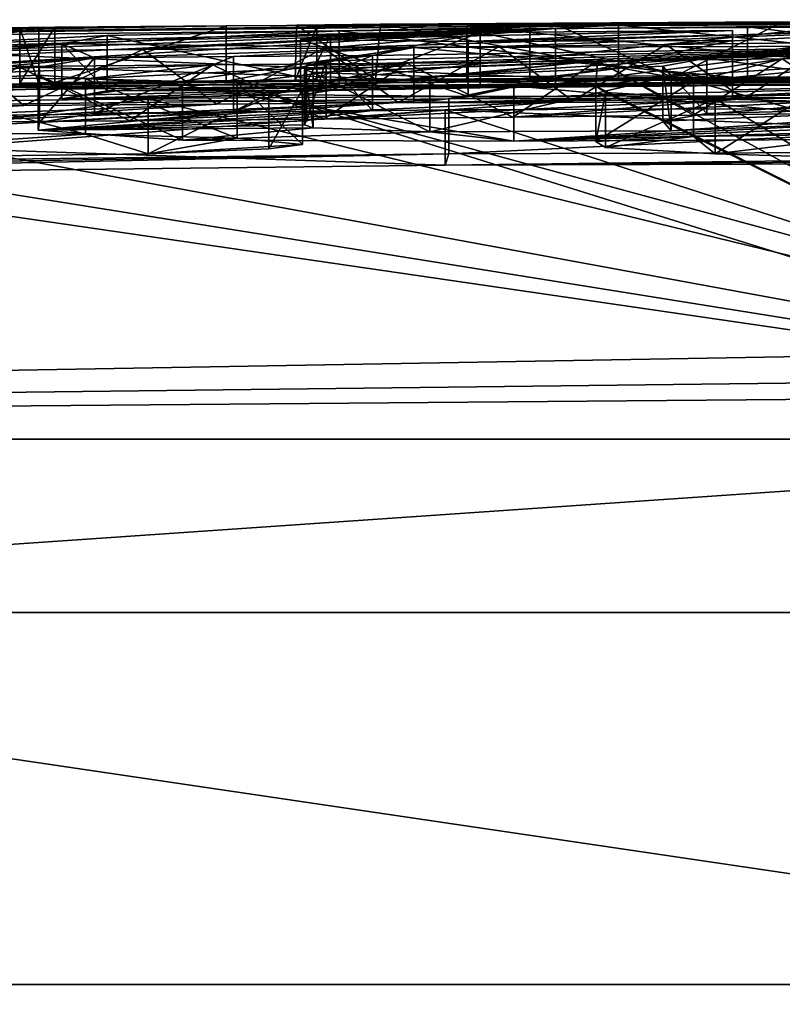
# Model space of a CAD drawing. Header units: millimetres. Extents: x -25 to 160, y -178 to 142.
# Tile 11 of 221: x -2.81 to -1.42, y 140.22 to 142. Entities that reach past the tile are written whole.
import ezdxf

# ---------------------------------------------------------------- set-up
doc = ezdxf.new("R2010")
doc.units = ezdxf.units.MM
doc.header["$LTSCALE"] = 65.185185
for name, color, linetype in [('1048', 7, 'CONTINUOUS'), ('1049', 7, 'CONTINUOUS'), ('1051', 7, 'CONTINUOUS'), ('1052', 7, 'CONTINUOUS'), ('916', 7, 'CONTINUOUS'), ('917', 7, 'CONTINUOUS'), ('918', 7, 'CONTINUOUS'), ('919', 7, 'CONTINUOUS'), ('920', 7, 'CONTINUOUS'), ('921', 7, 'CONTINUOUS'), ('941', 7, 'CONTINUOUS'), ('942', 7, 'CONTINUOUS'), ('944', 7, 'CONTINUOUS'), ('946', 7, 'CONTINUOUS'), ('947', 7, 'CONTINUOUS'), ('949', 7, 'CONTINUOUS'), ('952', 7, 'CONTINUOUS'), ('954', 7, 'CONTINUOUS'), ('955', 7, 'CONTINUOUS'), ('956', 7, 'CONTINUOUS'), ('957', 7, 'CONTINUOUS'), ('959', 7, 'CONTINUOUS'), ('960', 7, 'CONTINUOUS'), ('963', 7, 'CONTINUOUS'), ('965', 7, 'CONTINUOUS'), ('966', 7, 'CONTINUOUS'), ('967', 7, 'CONTINUOUS'), ('968', 7, 'CONTINUOUS'), ('969', 7, 'CONTINUOUS'), ('970', 7, 'CONTINUOUS'), ('971', 7, 'CONTINUOUS')]:
    doc.layers.add(name, color=color, linetype=linetype)

msp = doc.modelspace()

# ---------------------------------------------------------------- linework, layer by layer
at = {"layer": '1048', "color": 7, "linetype": 'Continuous'}
for points in [[(-2.6864, 141.8925, 6.9937), (-3.0857, 141.8958, 6.7053), (-2.6864, 141.7925, 6.9937), (-2.6864, 141.8925, 6.9937)], [(-2.6864, 141.7925, 6.9937), (-3.0857, 141.8958, 6.7053), (-3.0857, 141.7958, 6.7053), (-2.6864, 141.7925, 6.9937)]]:
    msp.add_3dface(points, dxfattribs=at)
at = {"layer": '1049', "color": 7, "linetype": 'Continuous'}
for points in [[(-2.4116, 141.8854, 7.3495), (-2.6864, 141.8925, 6.9937), (-2.4116, 141.7853, 7.3495), (-2.4116, 141.8854, 7.3495)], [(-2.6864, 141.8925, 6.9937), (-2.6864, 141.7925, 6.9937), (-2.4116, 141.7853, 7.3495), (-2.6864, 141.8925, 6.9937)], [(-2.2929, 141.8737, 7.7858), (-2.4116, 141.8854, 7.3495), (-2.2929, 141.7737, 7.7857), (-2.2929, 141.8737, 7.7858)], [(-2.2929, 141.7737, 7.7857), (-2.4116, 141.8854, 7.3495), (-2.4116, 141.7853, 7.3495), (-2.2929, 141.7737, 7.7857)], [(-2.5724, 141.8567, 8.2547), (-2.3538, 141.8656, 8.035), (-2.5724, 141.7566, 8.2547), (-2.5724, 141.8567, 8.2547)], [(-2.5724, 141.7566, 8.2547), (-2.3538, 141.8656, 8.035), (-2.3538, 141.7656, 8.035), (-2.5724, 141.7566, 8.2547)], [(-2.3538, 141.8656, 8.035), (-2.2929, 141.8737, 7.7858), (-2.3538, 141.7656, 8.035), (-2.3538, 141.8656, 8.035)], [(-2.3538, 141.7656, 8.035), (-2.2929, 141.8737, 7.7858), (-2.2929, 141.7737, 7.7857), (-2.3538, 141.7656, 8.035)], [(-3.3497, 141.8465, 8.3008), (-2.5724, 141.8567, 8.2547), (-3.3497, 141.7465, 8.3008), (-3.3497, 141.8465, 8.3008)], [(-3.3497, 141.7465, 8.3008), (-2.5724, 141.8567, 8.2547), (-2.5724, 141.7566, 8.2547), (-3.3497, 141.7465, 8.3008)]]:
    msp.add_3dface(points, dxfattribs=at)
at = {"layer": '1051', "color": 253, "linetype": 'Continuous', "true_color": 0xa3a3a3}
for points in [[(-2.7419, 141.8861, 0.0003), (-2.431, 141.8885, 0.5588), (-1.6217, 141.895, 0.3209), (-2.7419, 141.8861, 0.0003)], [(-2.7419, 141.8861, 0.0003), (-1.6217, 141.895, 0.3209), (-2.4513, 141.8889, 0.0001), (-2.7419, 141.8861, 0.0003)], [(-1.6217, 141.895, 0.3209), (-2.1607, 141.8914), (-2.4513, 141.8889, 0.0001), (-1.6217, 141.895, 0.3209)], [(-2.431, 141.8885, 0.5588), (-1.8808, 141.892, 0.894), (-0.9573, 141.8982, 0.3256), (-2.431, 141.8885, 0.5588)], [(-2.431, 141.8885, 0.5588), (-0.9573, 141.8982, 0.3256), (-1.6217, 141.895, 0.3209), (-2.431, 141.8885, 0.5588)], [(-1.8808, 141.892, 0.894), (-1.0204, 141.8963, 0.9841), (-0.05, 141.9), (-1.8808, 141.892, 0.894)], [(-0.9573, 141.8982, 0.3256), (-1.8808, 141.892, 0.894), (-0.05, 141.9), (-0.9573, 141.8982, 0.3256)], [(-1.1811, 141.8605, 4.3884), (-1.4932, 141.8564, 4.5364), (-1.9118, 141.8232, 6.0354), (-1.1811, 141.8605, 4.3884)], [(-1.1811, 141.8605, 4.3884), (-1.9118, 141.8232, 6.0354), (-1.5845, 141.827, 5.9665), (-1.1811, 141.8605, 4.3884)], [(-1.1811, 141.8605, 4.3884), (-1.5845, 141.827, 5.9665), (-1.2761, 141.831, 5.8629), (-1.1811, 141.8605, 4.3884)], [(-2.7977, 141.8444, 4.6203), (-3.1574, 141.8422, 4.5123), (-3.6507, 141.8106, 5.7891), (-2.7977, 141.8444, 4.6203)], [(-2.7977, 141.8444, 4.6203), (-3.6507, 141.8106, 5.7891), (-3.3084, 141.8121, 5.9198), (-2.7977, 141.8444, 4.6203)], [(-2.4488, 141.8469, 4.6739), (-2.7977, 141.8444, 4.6203), (-3.3084, 141.8121, 5.9198), (-2.4488, 141.8469, 4.6739)], [(-2.4488, 141.8469, 4.6739), (-3.3084, 141.8121, 5.9198), (-2.9585, 141.8142, 6.0103), (-2.4488, 141.8469, 4.6739)], [(-2.1197, 141.8497, 4.6765), (-2.4488, 141.8469, 4.6739), (-2.9585, 141.8142, 6.0103), (-2.1197, 141.8497, 4.6765)], [(-2.1197, 141.8497, 4.6765), (-2.9585, 141.8142, 6.0103), (-2.606, 141.8168, 6.0596), (-2.1197, 141.8497, 4.6765)], [(-1.8029, 141.8528, 4.6308), (-2.1197, 141.8497, 4.6765), (-2.606, 141.8168, 6.0596), (-1.8029, 141.8528, 4.6308)], [(-1.8029, 141.8528, 4.6308), (-2.606, 141.8168, 6.0596), (-2.2542, 141.8198, 6.0673), (-1.8029, 141.8528, 4.6308)], [(-1.4932, 141.8564, 4.5364), (-1.8029, 141.8528, 4.6308), (-2.2542, 141.8198, 6.0673), (-1.4932, 141.8564, 4.5364)], [(-1.4932, 141.8564, 4.5364), (-2.2542, 141.8198, 6.0673), (-1.9118, 141.8232, 6.0354), (-1.4932, 141.8564, 4.5364)]]:
    msp.add_3dface(points, dxfattribs=at)
at = {"layer": '1052', "color": 253, "linetype": 'Continuous', "true_color": 0xa3a3a3}
for points in [[(-1.7206, 141.8898, -1.586), (-3.6706, 141.8699, -1.586), (-1.2542, 141.8953, -0.988), (-1.7206, 141.8898, -1.586)], [(-3.6706, 141.8699, -1.586), (-2.267, 141.8887, -0.988), (-1.2542, 141.8953, -0.988), (-3.6706, 141.8699, -1.586)], [(-1.0133, 141.8932, 1.614), (-1.9954, 141.8877, 1.614), (-1.8348, 141.8836, 2.316), (-1.0133, 141.8932, 1.614)], [(-0.2121, 141.8896, 2.316), (-1.0133, 141.8932, 1.614), (-1.8348, 141.8836, 2.316), (-0.2121, 141.8896, 2.316)], [(-0.7871, 141.8941, -1.586), (-1.7206, 141.8898, -1.586), (-0.7596, 141.8972, -0.988), (-0.7871, 141.8941, -1.586)], [(-1.7206, 141.8898, -1.586), (-1.2542, 141.8953, -0.988), (-0.7596, 141.8972, -0.988), (-1.7206, 141.8898, -1.586)], [(-1.9954, 141.8877, 1.614), (-4.232, 141.8613, 1.614), (-3.8121, 141.8624, 2.316), (-1.9954, 141.8877, 1.614)], [(-3.4752, 141.8756, -0.988), (-2.7706, 141.8839, -0.988), (-4.1442, 141.8649, -1.2159), (-3.4752, 141.8756, -0.988)], [(-2.7706, 141.8839, -0.988), (-4.0371, 141.8656, -1.4049), (-4.1442, 141.8649, -1.2159), (-2.7706, 141.8839, -0.988)], [(-2.7706, 141.8839, -0.988), (-3.6706, 141.8699, -1.586), (-4.0371, 141.8656, -1.4049), (-2.7706, 141.8839, -0.988)], [(-1.9954, 141.8877, 1.614), (-3.8121, 141.8624, 2.316), (-1.8348, 141.8836, 2.316), (-1.9954, 141.8877, 1.614)], [(-3.6706, 141.8699, -1.586), (-2.7706, 141.8839, -0.988), (-2.267, 141.8887, -0.988), (-3.6706, 141.8699, -1.586)], [(-2.8054, 141.885, -0.4627), (-2.1607, 141.8914), (-2.306, 141.8897, -0.4936), (-2.8054, 141.885, -0.4627)], [(-2.1607, 141.8914), (-2.8054, 141.885, -0.4627), (-2.4513, 141.8889, 0.0001), (-2.1607, 141.8914)], [(-2.7706, 141.8839, -0.988), (-2.8054, 141.885, -0.4627), (-2.306, 141.8897, -0.4936), (-2.7706, 141.8839, -0.988)], [(-2.7419, 141.8861, 0.0003), (-2.4513, 141.8889, 0.0001), (-2.8054, 141.885, -0.4627), (-2.7419, 141.8861, 0.0003)], [(-2.7706, 141.8839, -0.988), (-2.306, 141.8897, -0.4936), (-2.267, 141.8887, -0.988), (-2.7706, 141.8839, -0.988)], [(-2.6469, 141.8712, -2.8724), (-2.2265, 141.8798, -2.4044), (-1.4868, 141.8869, -2.1805), (-2.6469, 141.8712, -2.8724)], [(-2.6469, 141.8712, -2.8724), (-1.4868, 141.8869, -2.1805), (-2.2422, 141.8713, -3.1793), (-2.6469, 141.8712, -2.8724)], [(-1.4868, 141.8869, -2.1805), (-1.9711, 141.8764, -2.9291), (-2.2422, 141.8713, -3.1793), (-1.4868, 141.8869, -2.1805)], [(-1.4868, 141.8869, -2.1805), (-0.6986, 141.8893, -2.2648), (-1.9711, 141.8764, -2.9291), (-1.4868, 141.8869, -2.1805)], [(-0.6986, 141.8893, -2.2648), (-1.514, 141.8805, -2.831), (-1.9711, 141.8764, -2.9291), (-0.6986, 141.8893, -2.2648)], [(-0.6986, 141.8893, -2.2648), (-1.05, 141.8827, -2.831), (-1.514, 141.8805, -2.831), (-0.6986, 141.8893, -2.2648)], [(-1.05, 141.8827, -2.831), (-1.05, 141.8704, -3.7911), (-1.514, 141.862, -4.199), (-1.05, 141.8827, -2.831)], [(-1.05, 141.8827, -2.831), (-1.514, 141.862, -4.199), (-1.514, 141.8725, -3.4853), (-1.05, 141.8827, -2.831)], [(-1.05, 141.8827, -2.831), (-1.514, 141.8725, -3.4853), (-1.514, 141.8805, -2.831), (-1.05, 141.8827, -2.831)], [(-2.7288, 141.8563, -3.9399), (-2.6469, 141.8712, -2.8724), (-2.2422, 141.8713, -3.1793), (-2.7288, 141.8563, -3.9399)], [(-2.7288, 141.8563, -3.9399), (-2.2422, 141.8713, -3.1793), (-2.2968, 141.8638, -3.7127), (-2.7288, 141.8563, -3.9399)], [(-2.7288, 141.8563, -3.9399), (-2.2968, 141.8638, -3.7127), (-1.9927, 141.8605, -4.0947), (-2.7288, 141.8563, -3.9399)], [(-2.0911, 141.8494, -4.7043), (-2.7288, 141.8563, -3.9399), (-1.9927, 141.8605, -4.0947), (-2.0911, 141.8494, -4.7043)], [(-1.05, 141.8525, -4.866), (-2.0911, 141.8494, -4.7043), (-1.05, 141.8704, -3.7911), (-1.05, 141.8525, -4.866)], [(-1.05, 141.8704, -3.7911), (-2.0911, 141.8494, -4.7043), (-1.514, 141.862, -4.199), (-1.05, 141.8704, -3.7911)], [(-1.514, 141.862, -4.199), (-2.0911, 141.8494, -4.7043), (-1.9927, 141.8605, -4.0947), (-1.514, 141.862, -4.199)], [(-1.625, 141.7984, -7.095), (-1.6398, 141.8158, -6.4209), (-0.9444, 141.8456, -5.2413), (-1.625, 141.7984, -7.095)], [(-1.6398, 141.8158, -6.4209), (-1.5605, 141.8299, -5.8437), (-0.9444, 141.8456, -5.2413), (-1.6398, 141.8158, -6.4209)], [(-1.625, 141.7984, -7.095), (-0.9444, 141.8456, -5.2413), (-1.16, 141.8177, -6.4454), (-1.625, 141.7984, -7.095)], [(-2.166, 141.8352, -5.405), (-2.2503, 141.8253, -5.8311), (-2.7721, 141.7995, -6.6944), (-2.166, 141.8352, -5.405)], [(-2.4177, 141.833, -5.405), (-2.166, 141.8352, -5.405), (-2.7721, 141.7995, -6.6944), (-2.4177, 141.833, -5.405)], [(-2.4177, 141.833, -5.405), (-2.7721, 141.7995, -6.6944), (-2.7692, 141.8136, -6.1231), (-2.4177, 141.833, -5.405)], [(-2.2503, 141.8253, -5.8311), (-2.2858, 141.8167, -6.1878), (-2.7721, 141.7995, -6.6944), (-2.2503, 141.8253, -5.8311)], [(-2.67, 141.8306, -5.405), (-2.4177, 141.833, -5.405), (-2.7692, 141.8136, -6.1231), (-2.67, 141.8306, -5.405)], [(-2.2858, 141.8167, -6.1878), (-2.2892, 141.8096, -6.4768), (-2.7721, 141.7995, -6.6944), (-2.2858, 141.8167, -6.1878)], [(-2.2892, 141.8096, -6.4768), (-2.2735, 141.8039, -6.7098), (-2.7721, 141.7995, -6.6944), (-2.2892, 141.8096, -6.4768)], [(-2.2735, 141.8039, -6.7098), (-2.5104, 141.7815, -7.4519), (-2.7721, 141.7995, -6.6944), (-2.2735, 141.8039, -6.7098)], [(-2.2735, 141.8039, -6.7098), (-2.0623, 141.7966, -7.0476), (-2.5104, 141.7815, -7.4519), (-2.2735, 141.8039, -6.7098)], [(-1.91, 141.7797, -7.685), (-1.625, 141.7984, -7.095), (-1.16, 141.8177, -6.4454), (-1.91, 141.7797, -7.685)], [(-1.91, 141.7797, -7.685), (-1.16, 141.8177, -6.4454), (-1.16, 141.8099, -6.751), (-1.91, 141.7797, -7.685)], [(-1.91, 141.7797, -7.685), (-1.16, 141.8099, -6.751), (-1.147, 141.8008, -7.095), (-1.91, 141.7797, -7.685)], [(-2.6864, 141.7925, 6.9937), (-3.0857, 141.7958, 6.7053), (-3.3497, 141.7465, 8.3008), (-2.6864, 141.7925, 6.9937)], [(-2.6864, 141.7925, 6.9937), (-3.3497, 141.7465, 8.3008), (-2.5724, 141.7566, 8.2547), (-2.6864, 141.7925, 6.9937)], [(-2.6864, 141.7925, 6.9937), (-2.5724, 141.7566, 8.2547), (-2.4116, 141.7853, 7.3495), (-2.6864, 141.7925, 6.9937)], [(-2.0623, 141.7966, -7.0476), (-1.91, 141.7797, -7.685), (-2.5104, 141.7815, -7.4519), (-2.0623, 141.7966, -7.0476)], [(-2.0623, 141.7966, -7.0476), (-1.625, 141.7984, -7.095), (-1.91, 141.7797, -7.685), (-2.0623, 141.7966, -7.0476)], [(-0.8689, 141.7851, -7.685), (-1.91, 141.7797, -7.685), (-1.147, 141.8008, -7.095), (-0.8689, 141.7851, -7.685)], [(-1.5843, 141.7882, 7.4656), (-1.7613, 141.7792, 7.7376), (-1.7438, 141.7681, 8.103), (-1.5843, 141.7882, 7.4656)], [(-1.5452, 141.7566, 8.501), (-1.5843, 141.7882, 7.4656), (-1.7438, 141.7681, 8.103), (-1.5452, 141.7566, 8.501)], [(-1.5452, 141.7566, 8.501), (-1.2441, 141.7933, 7.349), (-1.5843, 141.7882, 7.4656), (-1.5452, 141.7566, 8.501)], [(-1.2441, 141.7933, 7.349), (-1.5452, 141.7566, 8.501), (-1.4063, 141.7525, 8.6504), (-1.2441, 141.7933, 7.349)], [(-2.5724, 141.7566, 8.2547), (-2.2929, 141.7737, 7.7857), (-2.4116, 141.7853, 7.3495), (-2.5724, 141.7566, 8.2547)], [(-2.5724, 141.7566, 8.2547), (-2.3538, 141.7656, 8.035), (-2.2929, 141.7737, 7.7857), (-2.5724, 141.7566, 8.2547)], [(-4.239, 141.7101, -9.006), (-4.239, 141.7205, -8.7005), (-2.0276, 141.7567, -8.401), (-4.239, 141.7101, -9.006)], [(-2.0347, 141.7363, -9.006), (-4.239, 141.7101, -9.006), (-2.0276, 141.7567, -8.401), (-2.0347, 141.7363, -9.006)], [(-4.239, 141.7205, -8.7005), (-4.239, 141.7304, -8.401), (-2.0276, 141.7567, -8.401), (-4.239, 141.7205, -8.7005)], [(-2.0347, 141.7363, -9.006), (0.189, 141.7641, -8.401), (0.189, 141.7541, -8.7029), (-2.0347, 141.7363, -9.006)], [(0.189, 141.7641, -8.401), (-2.0347, 141.7363, -9.006), (-2.0276, 141.7567, -8.401), (0.189, 141.7641, -8.401)], [(0.189, 141.7438, -9.006), (-2.0347, 141.7363, -9.006), (0.189, 141.7541, -8.7029), (0.189, 141.7438, -9.006)]]:
    msp.add_3dface(points, dxfattribs=at)
at = {"layer": '916', "color": 7, "linetype": 'Continuous'}
for points in [[(-10.4442, 140.2517, 18.0032), (-6.6777, 118.4123, 19.9045), (-0.05, 140.2517, 20.7884), (-10.4442, 140.2517, 18.0032)], [(-0.05, 140.2517, 20.7884), (-6.6777, 118.4123, 19.9045), (0.2406, 116.5758, 20.9932), (-0.05, 140.2517, 20.7884)]]:
    msp.add_3dface(points, dxfattribs=at)
at = {"layer": '917', "color": 7, "linetype": 'Continuous'}
for points in [[(-5.1584, 141.9442, 1.7071), (-2.4312, 141.9885, 0.5586), (-5.1662, 141.946, 1.3775), (-5.1584, 141.9442, 1.7071)], [(-5.1662, 141.946, 1.3775), (-2.4312, 141.9885, 0.5586), (-5.1401, 141.9481, 1.0388), (-5.1662, 141.946, 1.3775)], [(-2.4312, 141.9885, 0.5586), (-5.1584, 141.9442, 1.7071), (-4.232, 141.9614, 1.614), (-2.4312, 141.9885, 0.5586)], [(-2.4312, 141.9885, 0.5586), (-2.742, 141.9861), (-5.1401, 141.9481, 1.0388), (-2.4312, 141.9885, 0.5586)], [(-5.1401, 141.9481, 1.0388), (-2.742, 141.9861), (-5.0763, 141.9505, 0.6917), (-5.1401, 141.9481, 1.0388)], [(-5.0763, 141.9505, 0.6917), (-2.742, 141.9861), (-4.9733, 141.9532, 0.3435), (-5.0763, 141.9505, 0.6917)], [(-2.742, 141.9861), (-3.786, 141.9732), (-4.9733, 141.9532, 0.3435), (-2.742, 141.9861)], [(-1.8809, 141.992, 0.894), (-2.4312, 141.9885, 0.5586), (-4.232, 141.9614, 1.614), (-1.8809, 141.992, 0.894)], [(-1.9954, 141.9877, 1.614), (-1.8809, 141.992, 0.894), (-4.232, 141.9614, 1.614), (-1.9954, 141.9877, 1.614)], [(-3.8121, 141.9625, 2.316), (-3.5962, 141.9402, 4.3003), (-1.8348, 141.9836, 2.316), (-3.8121, 141.9625, 2.316)], [(-3.5962, 141.9402, 4.3003), (-3.2571, 141.9417, 4.4728), (-1.8348, 141.9836, 2.316), (-3.5962, 141.9402, 4.3003)], [(-3.2571, 141.9417, 4.4728), (-2.9183, 141.9436, 4.5906), (-1.8348, 141.9836, 2.316), (-3.2571, 141.9417, 4.4728)], [(-2.9183, 141.9436, 4.5906), (-2.5823, 141.9459, 4.6593), (-1.8348, 141.9836, 2.316), (-2.9183, 141.9436, 4.5906)], [(-2.5823, 141.9459, 4.6593), (-2.2542, 141.9485, 4.6813), (-1.8348, 141.9836, 2.316), (-2.5823, 141.9459, 4.6593)], [(-2.2542, 141.9485, 4.6813), (-1.9366, 141.9515, 4.656), (-1.0122, 141.9879, 2.316), (-2.2542, 141.9485, 4.6813)], [(-1.8348, 141.9836, 2.316), (-2.2542, 141.9485, 4.6813), (-1.0122, 141.9879, 2.316), (-1.8348, 141.9836, 2.316)], [(-1.0204, 141.9963, 0.9841), (-1.8809, 141.992, 0.894), (-1.9954, 141.9877, 1.614), (-1.0204, 141.9963, 0.9841)], [(-1.0133, 141.9932, 1.614), (-1.0204, 141.9963, 0.9841), (-1.9954, 141.9877, 1.614), (-1.0133, 141.9932, 1.614)], [(-1.9366, 141.9515, 4.656), (-1.6344, 141.9547, 4.5854), (-1.0122, 141.9879, 2.316), (-1.9366, 141.9515, 4.656)], [(-1.6344, 141.9547, 4.5854), (-1.3368, 141.9584, 4.4698), (-1.0122, 141.9879, 2.316), (-1.6344, 141.9547, 4.5854)], [(-1.7613, 141.8792, 7.7376), (-1.5843, 141.8883, 7.4656), (-1.4237, 141.929, 5.918), (-1.7613, 141.8792, 7.7376)], [(-1.7586, 141.925, 6.0079), (-1.7613, 141.8792, 7.7376), (-1.4237, 141.929, 5.918), (-1.7586, 141.925, 6.0079)], [(-1.5843, 141.8883, 7.4656), (-1.2441, 141.8934, 7.349), (-1.1032, 141.9335, 5.7869), (-1.5843, 141.8883, 7.4656)], [(-1.4237, 141.929, 5.918), (-1.5843, 141.8883, 7.4656), (-1.1032, 141.9335, 5.7869), (-1.4237, 141.929, 5.918)], [(-2.4554, 141.9181, 6.068), (-2.808, 141.9153, 6.0366), (-3.0857, 141.8958, 6.7053), (-2.4554, 141.9181, 6.068)], [(-2.6864, 141.8925, 6.9937), (-2.4554, 141.9181, 6.068), (-3.0857, 141.8958, 6.7053), (-2.6864, 141.8925, 6.9937)], [(-2.1039, 141.9213, 6.0585), (-2.4554, 141.9181, 6.068), (-2.6864, 141.8925, 6.9937), (-2.1039, 141.9213, 6.0585)], [(-2.4116, 141.8854, 7.3495), (-2.1039, 141.9213, 6.0585), (-2.6864, 141.8925, 6.9937), (-2.4116, 141.8854, 7.3495)], [(-2.2929, 141.8737, 7.7858), (-2.1039, 141.9213, 6.0585), (-2.4116, 141.8854, 7.3495), (-2.2929, 141.8737, 7.7858)], [(-0.7036, 141.3496, 18.3678), (-1.7586, 141.925, 6.0079), (-2.3538, 141.8656, 8.035), (-0.7036, 141.3496, 18.3678)], [(-2.3538, 141.8656, 8.035), (-1.7586, 141.925, 6.0079), (-2.2929, 141.8737, 7.7858), (-2.3538, 141.8656, 8.035)], [(-1.7586, 141.925, 6.0079), (-2.1039, 141.9213, 6.0585), (-2.2929, 141.8737, 7.7858), (-1.7586, 141.925, 6.0079)], [(-0.7036, 141.3496, 18.3678), (-1.7613, 141.8792, 7.7376), (-1.7586, 141.925, 6.0079), (-0.7036, 141.3496, 18.3678)], [(-1.7613, 141.8792, 7.7376), (-0.7036, 141.3496, 18.3678), (-1.7438, 141.8682, 8.103), (-1.7613, 141.8792, 7.7376)], [(-2.5724, 141.8567, 8.2547), (-0.05, 141.24, 19.8648), (-2.3538, 141.8656, 8.035), (-2.5724, 141.8567, 8.2547)], [(-0.05, 141.24, 19.8648), (-0.7036, 141.3496, 18.3678), (-2.3538, 141.8656, 8.035), (-0.05, 141.24, 19.8648)], [(-1.7438, 141.8682, 8.103), (-0.7036, 141.3496, 18.3678), (-1.5452, 141.8567, 8.501), (-1.7438, 141.8682, 8.103)], [(-9.9824, 141.24, 17.2034), (-0.05, 141.24, 19.8648), (-4.2457, 141.8509, 7.7392), (-9.9824, 141.24, 17.2034)], [(-4.2457, 141.8509, 7.7392), (-0.05, 141.24, 19.8648), (-3.8392, 141.8466, 8.0864), (-4.2457, 141.8509, 7.7392)], [(-3.8392, 141.8466, 8.0864), (-0.05, 141.24, 19.8648), (-3.3497, 141.8465, 8.3008), (-3.8392, 141.8466, 8.0864)], [(-3.3497, 141.8465, 8.3008), (-0.05, 141.24, 19.8648), (-2.5724, 141.8567, 8.2547), (-3.3497, 141.8465, 8.3008)], [(-1.5452, 141.8567, 8.501), (-0.7036, 141.3496, 18.3678), (-1.395, 141.8523, 8.6594), (-1.5452, 141.8567, 8.501)]]:
    msp.add_3dface(points, dxfattribs=at)
at = {"layer": '918', "color": 7, "linetype": 'Continuous'}
for points in [[(-0.05, 140.2517, -20.7884), (-6.6777, 118.4123, -19.9045), (-10.4442, 140.2517, -18.0032), (-0.05, 140.2517, -20.7884)], [(0.2407, 116.5758, -20.9932), (-6.6777, 118.4123, -19.9045), (-0.05, 140.2517, -20.7884), (0.2407, 116.5758, -20.9932)]]:
    msp.add_3dface(points, dxfattribs=at)
at = {"layer": '919', "color": 7, "linetype": 'Continuous'}
for points in [[(-3.6706, 141.97, -1.586), (-1.7205, 141.9898, -1.586), (-17.2534, 141.24, -9.9324), (-3.6706, 141.97, -1.586)], [(-17.2534, 141.24, -9.9324), (-1.7205, 141.9898, -1.586), (-2.2263, 141.9798, -2.4043), (-17.2534, 141.24, -9.9324)], [(-3.786, 141.9732), (-2.742, 141.9861), (-2.8054, 141.985, -0.4629), (-3.786, 141.9732)], [(-2.7706, 141.9839, -0.988), (-3.4752, 141.9756, -0.988), (-2.8054, 141.985, -0.4629), (-2.7706, 141.9839, -0.988)], [(-0.3455, 141.9998, -0.1193), (-2.267, 141.9887, -0.988), (-2.3037, 141.9899, -0.4416), (-0.3455, 141.9998, -0.1193)], [(-2.1518, 141.9915, 0.0133), (-0.3455, 141.9998, -0.1193), (-2.3037, 141.9899, -0.4416), (-2.1518, 141.9915, 0.0133)], [(-0.2805, 141.9997, -0.2783), (-2.267, 141.9887, -0.988), (-0.3455, 141.9998, -0.1193), (-0.2805, 141.9997, -0.2783)], [(-1.2542, 141.9953, -0.988), (-2.267, 141.9887, -0.988), (-0.2805, 141.9997, -0.2783), (-1.2542, 141.9953, -0.988)], [(-1.7205, 141.9898, -1.586), (-0.7871, 141.9941, -1.586), (-2.2263, 141.9798, -2.4043), (-1.7205, 141.9898, -1.586)], [(-2.2263, 141.9798, -2.4043), (-0.7871, 141.9941, -1.586), (-1.4867, 141.9869, -2.1805), (-2.2263, 141.9798, -2.4043)], [(-0.4333, 141.9997, 0.0161), (-0.3455, 141.9998, -0.1193), (-2.1518, 141.9915, 0.0133), (-0.4333, 141.9997, 0.0161)], [(-1.8383, 141.9937, 0.2572), (-0.4333, 141.9997, 0.0161), (-2.1518, 141.9915, 0.0133), (-1.8383, 141.9937, 0.2572)], [(-1.4234, 141.9961, 0.3514), (-0.4333, 141.9997, 0.0161), (-1.8383, 141.9937, 0.2572), (-1.4234, 141.9961, 0.3514)], [(-1.4867, 141.9869, -2.1805), (-0.7871, 141.9941, -1.586), (-0.6984, 141.9893, -2.2649), (-1.4867, 141.9869, -2.1805)], [(-2.6468, 141.9712, -2.8723), (-17.2534, 141.24, -9.9324), (-2.2263, 141.9798, -2.4043), (-2.6468, 141.9712, -2.8723)], [(-2.7288, 141.9563, -3.9398), (-17.2534, 141.24, -9.9324), (-2.6468, 141.9712, -2.8723), (-2.7288, 141.9563, -3.9398)], [(-1.9711, 141.9764, -2.9291), (-1.514, 141.9805, -2.831), (-2.2968, 141.9638, -3.7127), (-1.9711, 141.9764, -2.9291)], [(-2.2968, 141.9638, -3.7127), (-1.514, 141.9805, -2.831), (-1.9926, 141.9605, -4.0947), (-2.2968, 141.9638, -3.7127)], [(-2.2423, 141.9713, -3.1793), (-1.9711, 141.9764, -2.9291), (-2.2968, 141.9638, -3.7127), (-2.2423, 141.9713, -3.1793)], [(-1.514, 141.9805, -2.831), (-1.514, 141.9725, -3.4853), (-1.9926, 141.9605, -4.0947), (-1.514, 141.9805, -2.831)], [(-1.514, 141.9725, -3.4853), (-1.514, 141.962, -4.199), (-1.9926, 141.9605, -4.0947), (-1.514, 141.9725, -3.4853)], [(-9.9824, 141.24, -17.2034), (-17.2534, 141.24, -9.9324), (-2.7288, 141.9563, -3.9398), (-9.9824, 141.24, -17.2034)], [(-9.9824, 141.24, -17.2034), (-2.7288, 141.9563, -3.9398), (-2.67, 141.9306, -5.405), (-9.9824, 141.24, -17.2034)], [(-2.7288, 141.9563, -3.9398), (-2.0912, 141.9494, -4.7043), (-2.67, 141.9306, -5.405), (-2.7288, 141.9563, -3.9398)], [(-2.67, 141.9306, -5.405), (-2.0912, 141.9494, -4.7043), (-2.4177, 141.933, -5.405), (-2.67, 141.9306, -5.405)], [(-2.4177, 141.933, -5.405), (-2.0912, 141.9494, -4.7043), (-2.166, 141.9352, -5.405), (-2.4177, 141.933, -5.405)], [(-2.2858, 141.9167, -6.1878), (-1.05, 141.9525, -4.866), (-2.2892, 141.9097, -6.4769), (-2.2858, 141.9167, -6.1878)], [(-2.2892, 141.9097, -6.4769), (-1.05, 141.9525, -4.866), (-2.2735, 141.9039, -6.7099), (-2.2892, 141.9097, -6.4769)], [(-2.2503, 141.9253, -5.8311), (-1.05, 141.9525, -4.866), (-2.2858, 141.9167, -6.1878), (-2.2503, 141.9253, -5.8311)], [(-2.2735, 141.9039, -6.7099), (-1.05, 141.9525, -4.866), (-1.5604, 141.9299, -5.8435), (-2.2735, 141.9039, -6.7099)], [(-2.166, 141.9352, -5.405), (-1.05, 141.9525, -4.866), (-2.2503, 141.9253, -5.8311), (-2.166, 141.9352, -5.405)], [(-2.0912, 141.9494, -4.7043), (-1.05, 141.9525, -4.866), (-2.166, 141.9352, -5.405), (-2.0912, 141.9494, -4.7043)], [(-1.5604, 141.9299, -5.8435), (-1.05, 141.9525, -4.866), (-0.9441, 141.9456, -5.2413), (-1.5604, 141.9299, -5.8435)], [(-4.239, 141.8305, -8.401), (-9.9824, 141.24, -17.2034), (-2.67, 141.9306, -5.405), (-4.239, 141.8305, -8.401)], [(-2.7692, 141.9137, -6.1231), (-4.239, 141.8305, -8.401), (-2.67, 141.9306, -5.405), (-2.7692, 141.9137, -6.1231)], [(-2.0623, 141.8967, -7.0476), (-2.2735, 141.9039, -6.7099), (-1.5604, 141.9299, -5.8435), (-2.0623, 141.8967, -7.0476)], [(-1.6398, 141.9158, -6.4208), (-2.0623, 141.8967, -7.0476), (-1.5604, 141.9299, -5.8435), (-1.6398, 141.9158, -6.4208)], [(-2.7721, 141.8995, -6.6944), (-4.239, 141.8305, -8.401), (-2.7692, 141.9137, -6.1231), (-2.7721, 141.8995, -6.6944)], [(-1.625, 141.8984, -7.095), (-2.0623, 141.8967, -7.0476), (-1.6398, 141.9158, -6.4208), (-1.625, 141.8984, -7.095)], [(-2.5104, 141.8815, -7.4519), (-4.239, 141.8305, -8.401), (-2.7721, 141.8995, -6.6944), (-2.5104, 141.8815, -7.4519)], [(-1.91, 141.8797, -7.685), (-4.239, 141.8305, -8.401), (-2.5104, 141.8815, -7.4519), (-1.91, 141.8797, -7.685)], [(-2.0276, 141.8567, -8.401), (-4.239, 141.8305, -8.401), (-1.91, 141.8797, -7.685), (-2.0276, 141.8567, -8.401)], [(0.189, 141.8641, -8.401), (-2.0276, 141.8567, -8.401), (-0.8689, 141.8851, -7.685), (0.189, 141.8641, -8.401)], [(-0.8689, 141.8851, -7.685), (-2.0276, 141.8567, -8.401), (-1.91, 141.8797, -7.685), (-0.8689, 141.8851, -7.685)], [(0.189, 141.8439, -9.006), (-0.6933, 141.4018, -17.6144), (-2.0347, 141.8364, -9.006), (0.189, 141.8439, -9.006)], [(-0.6933, 141.4018, -17.6144), (-9.9824, 141.24, -17.2034), (-2.0347, 141.8364, -9.006), (-0.6933, 141.4018, -17.6144)], [(-9.9824, 141.24, -17.2034), (-4.239, 141.8102, -9.006), (-2.0347, 141.8364, -9.006), (-9.9824, 141.24, -17.2034)], [(-0.6933, 141.4018, -17.6144), (-0.7036, 141.3496, -18.3679), (-9.9824, 141.24, -17.2034), (-0.6933, 141.4018, -17.6144)], [(-0.7036, 141.3496, -18.3679), (-0.05, 141.323, -18.75), (-9.9824, 141.24, -17.2034), (-0.7036, 141.3496, -18.3679)], [(-9.9824, 141.24, -17.2034), (-0.05, 141.323, -18.75), (-0.05, 141.24, -19.8648), (-9.9824, 141.24, -17.2034)]]:
    msp.add_3dface(points, dxfattribs=at)
at = {"layer": '920', "color": 7, "linetype": 'Continuous'}
for points in [[(-0.05, 141.24, 19.8648), (-9.9824, 141.24, 17.2034), (-4.6159, 140.9257, 20.0046), (-0.05, 141.24, 19.8648)], [(4.5159, 140.9257, 20.0046), (-0.05, 141.24, 19.8648), (-4.6159, 140.9257, 20.0046), (4.5159, 140.9257, 20.0046)], [(-10.4442, 140.2517, 18.0032), (-0.05, 140.2517, 20.7884), (-4.6159, 140.9257, 20.0046), (-10.4442, 140.2517, 18.0032)], [(-0.05, 140.2517, 20.7884), (4.5159, 140.9257, 20.0046), (-4.6159, 140.9257, 20.0046), (-0.05, 140.2517, 20.7884)]]:
    msp.add_3dface(points, dxfattribs=at)
at = {"layer": '921', "color": 7, "linetype": 'Continuous'}
for points in [[(-9.9824, 141.24, -17.2034), (-0.05, 141.24, -19.8648), (-4.6159, 140.9257, -20.0046), (-9.9824, 141.24, -17.2034)], [(-4.6159, 140.9257, -20.0046), (-0.05, 141.24, -19.8648), (4.5159, 140.9257, -20.0046), (-4.6159, 140.9257, -20.0046)], [(-0.05, 140.2517, -20.7884), (-10.4442, 140.2517, -18.0032), (-4.6159, 140.9257, -20.0046), (-0.05, 140.2517, -20.7884)], [(-0.05, 140.2517, -20.7884), (-4.6159, 140.9257, -20.0046), (4.5159, 140.9257, -20.0046), (-0.05, 140.2517, -20.7884)]]:
    msp.add_3dface(points, dxfattribs=at)
at = {"layer": '941', "color": 7, "linetype": 'Continuous'}
for points in [[(-1.5452, 141.8567, 8.501), (-1.395, 141.8523, 8.6594), (-1.5452, 141.7566, 8.501), (-1.5452, 141.8567, 8.501)], [(-1.5452, 141.7566, 8.501), (-1.395, 141.8523, 8.6594), (-1.4063, 141.7525, 8.6504), (-1.5452, 141.7566, 8.501)]]:
    msp.add_3dface(points, dxfattribs=at)
at = {"layer": '942', "color": 7, "linetype": 'Continuous'}
for points in [[(-1.2441, 141.8934, 7.349), (-1.5843, 141.8883, 7.4656), (-1.2441, 141.7933, 7.349), (-1.2441, 141.8934, 7.349)], [(-1.5843, 141.8883, 7.4656), (-1.7613, 141.8792, 7.7376), (-1.7613, 141.7792, 7.7376), (-1.5843, 141.8883, 7.4656)], [(-1.5843, 141.7882, 7.4656), (-1.5843, 141.8883, 7.4656), (-1.7613, 141.7792, 7.7376), (-1.5843, 141.7882, 7.4656)], [(-1.7613, 141.8792, 7.7376), (-1.7438, 141.8682, 8.103), (-1.7613, 141.7792, 7.7376), (-1.7613, 141.8792, 7.7376)], [(-1.2441, 141.7933, 7.349), (-1.5843, 141.8883, 7.4656), (-1.5843, 141.7882, 7.4656), (-1.2441, 141.7933, 7.349)], [(-1.7613, 141.7792, 7.7376), (-1.7438, 141.8682, 8.103), (-1.7438, 141.7681, 8.103), (-1.7613, 141.7792, 7.7376)], [(-1.7438, 141.8682, 8.103), (-1.5452, 141.8567, 8.501), (-1.7438, 141.7681, 8.103), (-1.7438, 141.8682, 8.103)], [(-1.5452, 141.8567, 8.501), (-1.5452, 141.7566, 8.501), (-1.7438, 141.7681, 8.103), (-1.5452, 141.8567, 8.501)]]:
    msp.add_3dface(points, dxfattribs=at)
at = {"layer": '944', "color": 7, "linetype": 'Continuous'}
for points in [[(-2.2542, 141.9485, 4.6813), (-2.5823, 141.9459, 4.6593), (-2.4488, 141.8469, 4.6739), (-2.2542, 141.9485, 4.6813)], [(-2.1197, 141.8497, 4.6765), (-2.2542, 141.9485, 4.6813), (-2.4488, 141.8469, 4.6739), (-2.1197, 141.8497, 4.6765)], [(-1.9366, 141.9515, 4.656), (-2.2542, 141.9485, 4.6813), (-2.1197, 141.8497, 4.6765), (-1.9366, 141.9515, 4.656)], [(-1.8029, 141.8528, 4.6308), (-1.9366, 141.9515, 4.656), (-2.1197, 141.8497, 4.6765), (-1.8029, 141.8528, 4.6308)], [(-1.6344, 141.9547, 4.5854), (-1.9366, 141.9515, 4.656), (-1.8029, 141.8528, 4.6308), (-1.6344, 141.9547, 4.5854)], [(-1.4932, 141.8564, 4.5364), (-1.6344, 141.9547, 4.5854), (-1.8029, 141.8528, 4.6308), (-1.4932, 141.8564, 4.5364)], [(-1.3368, 141.9584, 4.4698), (-1.6344, 141.9547, 4.5854), (-1.4932, 141.8564, 4.5364), (-1.3368, 141.9584, 4.4698)], [(-1.1811, 141.8605, 4.3884), (-1.3368, 141.9584, 4.4698), (-1.4932, 141.8564, 4.5364), (-1.1811, 141.8605, 4.3884)], [(-2.7977, 141.8444, 4.6203), (-2.9183, 141.9436, 4.5906), (-3.1574, 141.8422, 4.5123), (-2.7977, 141.8444, 4.6203)], [(-2.5823, 141.9459, 4.6593), (-2.9183, 141.9436, 4.5906), (-2.7977, 141.8444, 4.6203), (-2.5823, 141.9459, 4.6593)], [(-2.4488, 141.8469, 4.6739), (-2.5823, 141.9459, 4.6593), (-2.7977, 141.8444, 4.6203), (-2.4488, 141.8469, 4.6739)]]:
    msp.add_3dface(points, dxfattribs=at)
at = {"layer": '946', "color": 7, "linetype": 'Continuous'}
for points in [[(-1.7586, 141.925, 6.0079), (-1.4237, 141.929, 5.918), (-1.5845, 141.827, 5.9665), (-1.7586, 141.925, 6.0079)], [(-1.5845, 141.827, 5.9665), (-1.4237, 141.929, 5.918), (-1.2761, 141.831, 5.8629), (-1.5845, 141.827, 5.9665)], [(-1.4237, 141.929, 5.918), (-1.1032, 141.9335, 5.7869), (-1.2761, 141.831, 5.8629), (-1.4237, 141.929, 5.918)], [(-2.9585, 141.8142, 6.0103), (-2.808, 141.9153, 6.0366), (-2.606, 141.8168, 6.0596), (-2.9585, 141.8142, 6.0103)], [(-2.808, 141.9153, 6.0366), (-2.4554, 141.9181, 6.068), (-2.606, 141.8168, 6.0596), (-2.808, 141.9153, 6.0366)], [(-2.606, 141.8168, 6.0596), (-2.4554, 141.9181, 6.068), (-2.2542, 141.8198, 6.0673), (-2.606, 141.8168, 6.0596)], [(-2.4554, 141.9181, 6.068), (-2.1039, 141.9213, 6.0585), (-2.2542, 141.8198, 6.0673), (-2.4554, 141.9181, 6.068)], [(-2.2542, 141.8198, 6.0673), (-2.1039, 141.9213, 6.0585), (-1.9118, 141.8232, 6.0354), (-2.2542, 141.8198, 6.0673)], [(-2.1039, 141.9213, 6.0585), (-1.7586, 141.925, 6.0079), (-1.9118, 141.8232, 6.0354), (-2.1039, 141.9213, 6.0585)], [(-1.9118, 141.8232, 6.0354), (-1.7586, 141.925, 6.0079), (-1.5845, 141.827, 5.9665), (-1.9118, 141.8232, 6.0354)]]:
    msp.add_3dface(points, dxfattribs=at)
at = {"layer": '947', "color": 7, "linetype": 'Continuous'}
for points in [[(-1.9954, 141.9877, 1.614), (-4.232, 141.9614, 1.614), (-1.9954, 141.8877, 1.614), (-1.9954, 141.9877, 1.614)], [(-1.0133, 141.9932, 1.614), (-1.9954, 141.9877, 1.614), (-1.0133, 141.8932, 1.614), (-1.0133, 141.9932, 1.614)], [(-1.0133, 141.8932, 1.614), (-1.9954, 141.9877, 1.614), (-1.9954, 141.8877, 1.614), (-1.0133, 141.8932, 1.614)], [(-1.9954, 141.8877, 1.614), (-4.232, 141.9614, 1.614), (-4.232, 141.8613, 1.614), (-1.9954, 141.8877, 1.614)]]:
    msp.add_3dface(points, dxfattribs=at)
at = {"layer": '949', "color": 7, "linetype": 'Continuous'}
for points in [[(-3.8121, 141.9625, 2.316), (-1.8348, 141.9836, 2.316), (-3.8121, 141.8624, 2.316), (-3.8121, 141.9625, 2.316)], [(-3.8121, 141.8624, 2.316), (-1.8348, 141.9836, 2.316), (-1.8348, 141.8836, 2.316), (-3.8121, 141.8624, 2.316)], [(-1.0122, 141.9879, 2.316), (-0.2121, 141.9896, 2.316), (-1.8348, 141.8836, 2.316), (-1.0122, 141.9879, 2.316)], [(-0.2121, 141.9896, 2.316), (-0.2121, 141.8896, 2.316), (-1.8348, 141.8836, 2.316), (-0.2121, 141.9896, 2.316)], [(-1.8348, 141.9836, 2.316), (-1.0122, 141.9879, 2.316), (-1.8348, 141.8836, 2.316), (-1.8348, 141.9836, 2.316)]]:
    msp.add_3dface(points, dxfattribs=at)
at = {"layer": '952', "color": 7, "linetype": 'Continuous'}
for points in [[(0.189, 141.8439, -9.006), (-2.0347, 141.8364, -9.006), (0.189, 141.7438, -9.006), (0.189, 141.8439, -9.006)], [(-2.0347, 141.8364, -9.006), (-4.239, 141.8102, -9.006), (-2.0347, 141.7363, -9.006), (-2.0347, 141.8364, -9.006)], [(0.189, 141.7438, -9.006), (-2.0347, 141.8364, -9.006), (-2.0347, 141.7363, -9.006), (0.189, 141.7438, -9.006)], [(-4.239, 141.8102, -9.006), (-4.239, 141.7101, -9.006), (-2.0347, 141.7363, -9.006), (-4.239, 141.8102, -9.006)]]:
    msp.add_3dface(points, dxfattribs=at)
at = {"layer": '954', "color": 7, "linetype": 'Continuous'}
for points in [[(-2.0276, 141.8567, -8.401), (0.189, 141.8641, -8.401), (-2.0276, 141.7567, -8.401), (-2.0276, 141.8567, -8.401)], [(0.189, 141.8641, -8.401), (0.189, 141.7641, -8.401), (-2.0276, 141.7567, -8.401), (0.189, 141.8641, -8.401)], [(-4.239, 141.8305, -8.401), (-2.0276, 141.8567, -8.401), (-4.239, 141.7304, -8.401), (-4.239, 141.8305, -8.401)], [(-4.239, 141.7304, -8.401), (-2.0276, 141.8567, -8.401), (-2.0276, 141.7567, -8.401), (-4.239, 141.7304, -8.401)]]:
    msp.add_3dface(points, dxfattribs=at)
at = {"layer": '955', "color": 7, "linetype": 'Continuous'}
for points in [[(-1.7205, 141.9898, -1.586), (-3.6706, 141.97, -1.586), (-1.7206, 141.8898, -1.586), (-1.7205, 141.9898, -1.586)], [(-0.7871, 141.8941, -1.586), (-1.7205, 141.9898, -1.586), (-1.7206, 141.8898, -1.586), (-0.7871, 141.8941, -1.586)], [(-0.7871, 141.9941, -1.586), (-1.7205, 141.9898, -1.586), (-0.7871, 141.8941, -1.586), (-0.7871, 141.9941, -1.586)], [(-1.7206, 141.8898, -1.586), (-3.6706, 141.97, -1.586), (-3.6706, 141.8699, -1.586), (-1.7206, 141.8898, -1.586)]]:
    msp.add_3dface(points, dxfattribs=at)
at = {"layer": '956', "color": 7, "linetype": 'Continuous'}
for points in [[(-2.8054, 141.985, -0.4629), (-2.742, 141.9861), (-2.8054, 141.885, -0.4627), (-2.8054, 141.985, -0.4629)], [(-2.8054, 141.885, -0.4627), (-2.742, 141.9861), (-2.7419, 141.8861, 0.0003), (-2.8054, 141.885, -0.4627)], [(-2.7706, 141.9839, -0.988), (-2.8054, 141.985, -0.4629), (-2.7706, 141.8839, -0.988), (-2.7706, 141.9839, -0.988)], [(-2.7706, 141.8839, -0.988), (-2.8054, 141.985, -0.4629), (-2.8054, 141.885, -0.4627), (-2.7706, 141.8839, -0.988)], [(-2.742, 141.9861), (-2.4312, 141.9885, 0.5586), (-2.7419, 141.8861, 0.0003), (-2.742, 141.9861)], [(-2.7419, 141.8861, 0.0003), (-2.4312, 141.9885, 0.5586), (-2.431, 141.8885, 0.5588), (-2.7419, 141.8861, 0.0003)], [(-2.4312, 141.9885, 0.5586), (-1.8809, 141.992, 0.894), (-2.431, 141.8885, 0.5588), (-2.4312, 141.9885, 0.5586)], [(-2.431, 141.8885, 0.5588), (-1.8809, 141.992, 0.894), (-1.8808, 141.892, 0.894), (-2.431, 141.8885, 0.5588)], [(-1.8809, 141.992, 0.894), (-1.0204, 141.9963, 0.9841), (-1.8808, 141.892, 0.894), (-1.8809, 141.992, 0.894)], [(-1.8808, 141.892, 0.894), (-1.0204, 141.9963, 0.9841), (-1.0204, 141.8963, 0.9841), (-1.8808, 141.892, 0.894)]]:
    msp.add_3dface(points, dxfattribs=at)
at = {"layer": '957', "color": 7, "linetype": 'Continuous'}
for points in [[(-3.4752, 141.9756, -0.988), (-2.7706, 141.9839, -0.988), (-3.4752, 141.8756, -0.988), (-3.4752, 141.9756, -0.988)], [(-2.7706, 141.9839, -0.988), (-2.7706, 141.8839, -0.988), (-3.4752, 141.8756, -0.988), (-2.7706, 141.9839, -0.988)]]:
    msp.add_3dface(points, dxfattribs=at)
at = {"layer": '959', "color": 7, "linetype": 'Continuous'}
for points in [[(-2.3037, 141.9899, -0.4416), (-2.267, 141.9887, -0.988), (-2.306, 141.8897, -0.4936), (-2.3037, 141.9899, -0.4416)], [(-2.1607, 141.8914), (-2.3037, 141.9899, -0.4416), (-2.306, 141.8897, -0.4936), (-2.1607, 141.8914)], [(-2.306, 141.8897, -0.4936), (-2.267, 141.9887, -0.988), (-2.267, 141.8887, -0.988), (-2.306, 141.8897, -0.4936)], [(-2.1518, 141.9915, 0.0133), (-2.3037, 141.9899, -0.4416), (-2.1607, 141.8914), (-2.1518, 141.9915, 0.0133)], [(-2.1518, 141.9915, 0.0133), (-2.1607, 141.8914), (-1.6217, 141.895, 0.3209), (-2.1518, 141.9915, 0.0133)], [(-1.8383, 141.9937, 0.2572), (-2.1518, 141.9915, 0.0133), (-1.6217, 141.895, 0.3209), (-1.8383, 141.9937, 0.2572)], [(-1.4234, 141.9961, 0.3514), (-1.8383, 141.9937, 0.2572), (-1.6217, 141.895, 0.3209), (-1.4234, 141.9961, 0.3514)], [(-0.9573, 141.8982, 0.3256), (-1.4234, 141.9961, 0.3514), (-1.6217, 141.895, 0.3209), (-0.9573, 141.8982, 0.3256)]]:
    msp.add_3dface(points, dxfattribs=at)
at = {"layer": '960', "color": 7, "linetype": 'Continuous'}
for points in [[(-2.267, 141.9887, -0.988), (-1.2542, 141.9953, -0.988), (-2.267, 141.8887, -0.988), (-2.267, 141.9887, -0.988)], [(-2.267, 141.8887, -0.988), (-1.2542, 141.9953, -0.988), (-1.2542, 141.8953, -0.988), (-2.267, 141.8887, -0.988)]]:
    msp.add_3dface(points, dxfattribs=at)
at = {"layer": '963', "color": 7, "linetype": 'Continuous'}
for points in [[(-2.2263, 141.9798, -2.4043), (-1.4867, 141.9869, -2.1805), (-1.4868, 141.8869, -2.1805), (-2.2263, 141.9798, -2.4043)], [(-1.4868, 141.8869, -2.1805), (-1.4867, 141.9869, -2.1805), (-0.6986, 141.8893, -2.2648), (-1.4868, 141.8869, -2.1805)], [(-1.4867, 141.9869, -2.1805), (-0.6984, 141.9893, -2.2649), (-0.6986, 141.8893, -2.2648), (-1.4867, 141.9869, -2.1805)], [(-2.7288, 141.9563, -3.9398), (-2.6468, 141.9712, -2.8723), (-2.6469, 141.8712, -2.8724), (-2.7288, 141.9563, -3.9398)], [(-2.6469, 141.8712, -2.8724), (-2.6468, 141.9712, -2.8723), (-2.2265, 141.8798, -2.4044), (-2.6469, 141.8712, -2.8724)], [(-2.6468, 141.9712, -2.8723), (-2.2263, 141.9798, -2.4043), (-2.2265, 141.8798, -2.4044), (-2.6468, 141.9712, -2.8723)], [(-2.2265, 141.8798, -2.4044), (-2.2263, 141.9798, -2.4043), (-1.4868, 141.8869, -2.1805), (-2.2265, 141.8798, -2.4044)], [(-2.0912, 141.9494, -4.7043), (-2.7288, 141.9563, -3.9398), (-2.7288, 141.8563, -3.9399), (-2.0912, 141.9494, -4.7043)], [(-2.7288, 141.8563, -3.9399), (-2.7288, 141.9563, -3.9398), (-2.6469, 141.8712, -2.8724), (-2.7288, 141.8563, -3.9399)], [(-2.0911, 141.8494, -4.7043), (-2.0912, 141.9494, -4.7043), (-2.7288, 141.8563, -3.9399), (-2.0911, 141.8494, -4.7043)], [(-1.05, 141.9525, -4.866), (-2.0912, 141.9494, -4.7043), (-1.05, 141.8525, -4.866), (-1.05, 141.9525, -4.866)], [(-1.05, 141.8525, -4.866), (-2.0912, 141.9494, -4.7043), (-2.0911, 141.8494, -4.7043), (-1.05, 141.8525, -4.866)]]:
    msp.add_3dface(points, dxfattribs=at)
at = {"layer": '965', "color": 7, "linetype": 'Continuous'}
for points in [[(-1.514, 141.9725, -3.4853), (-1.514, 141.9805, -2.831), (-1.514, 141.8725, -3.4853), (-1.514, 141.9725, -3.4853)], [(-1.514, 141.8725, -3.4853), (-1.514, 141.9805, -2.831), (-1.514, 141.8805, -2.831), (-1.514, 141.8725, -3.4853)], [(-1.514, 141.962, -4.199), (-1.514, 141.9725, -3.4853), (-1.514, 141.862, -4.199), (-1.514, 141.962, -4.199)], [(-1.514, 141.862, -4.199), (-1.514, 141.9725, -3.4853), (-1.514, 141.8725, -3.4853), (-1.514, 141.862, -4.199)]]:
    msp.add_3dface(points, dxfattribs=at)
at = {"layer": '966', "color": 7, "linetype": 'Continuous'}
for points in [[(-2.2423, 141.9713, -3.1793), (-2.2968, 141.9638, -3.7127), (-2.2968, 141.8638, -3.7127), (-2.2423, 141.9713, -3.1793)], [(-2.2422, 141.8713, -3.1793), (-2.2423, 141.9713, -3.1793), (-2.2968, 141.8638, -3.7127), (-2.2422, 141.8713, -3.1793)], [(-1.9711, 141.9764, -2.9291), (-2.2423, 141.9713, -3.1793), (-2.2422, 141.8713, -3.1793), (-1.9711, 141.9764, -2.9291)], [(-1.9711, 141.8764, -2.9291), (-1.9711, 141.9764, -2.9291), (-2.2422, 141.8713, -3.1793), (-1.9711, 141.8764, -2.9291)], [(-1.514, 141.9805, -2.831), (-1.9711, 141.9764, -2.9291), (-1.514, 141.8805, -2.831), (-1.514, 141.9805, -2.831)], [(-1.514, 141.8805, -2.831), (-1.9711, 141.9764, -2.9291), (-1.9711, 141.8764, -2.9291), (-1.514, 141.8805, -2.831)], [(-2.2968, 141.9638, -3.7127), (-1.9926, 141.9605, -4.0947), (-1.9927, 141.8605, -4.0947), (-2.2968, 141.9638, -3.7127)], [(-2.2968, 141.8638, -3.7127), (-2.2968, 141.9638, -3.7127), (-1.9927, 141.8605, -4.0947), (-2.2968, 141.8638, -3.7127)], [(-1.9926, 141.9605, -4.0947), (-1.514, 141.962, -4.199), (-1.9927, 141.8605, -4.0947), (-1.9926, 141.9605, -4.0947)], [(-1.514, 141.962, -4.199), (-1.514, 141.862, -4.199), (-1.9927, 141.8605, -4.0947), (-1.514, 141.962, -4.199)]]:
    msp.add_3dface(points, dxfattribs=at)
at = {"layer": '967', "color": 7, "linetype": 'Continuous'}
for points in [[(-1.6398, 141.9158, -6.4208), (-1.5604, 141.9299, -5.8435), (-1.5605, 141.8299, -5.8437), (-1.6398, 141.9158, -6.4208)], [(-1.5605, 141.8299, -5.8437), (-1.5604, 141.9299, -5.8435), (-0.9444, 141.8456, -5.2413), (-1.5605, 141.8299, -5.8437)], [(-1.5604, 141.9299, -5.8435), (-0.9441, 141.9456, -5.2413), (-0.9444, 141.8456, -5.2413), (-1.5604, 141.9299, -5.8435)], [(-1.625, 141.8984, -7.095), (-1.6398, 141.9158, -6.4208), (-1.625, 141.7984, -7.095), (-1.625, 141.8984, -7.095)], [(-1.625, 141.7984, -7.095), (-1.6398, 141.9158, -6.4208), (-1.6398, 141.8158, -6.4209), (-1.625, 141.7984, -7.095)], [(-1.6398, 141.8158, -6.4209), (-1.6398, 141.9158, -6.4208), (-1.5605, 141.8299, -5.8437), (-1.6398, 141.8158, -6.4209)]]:
    msp.add_3dface(points, dxfattribs=at)
at = {"layer": '968', "color": 7, "linetype": 'Continuous'}
for points in [[(-2.166, 141.9352, -5.405), (-2.2503, 141.9253, -5.8311), (-2.166, 141.8352, -5.405), (-2.166, 141.9352, -5.405)], [(-2.2858, 141.9167, -6.1878), (-2.2892, 141.9097, -6.4769), (-2.2892, 141.8096, -6.4768), (-2.2858, 141.9167, -6.1878)], [(-2.2858, 141.8167, -6.1878), (-2.2858, 141.9167, -6.1878), (-2.2892, 141.8096, -6.4768), (-2.2858, 141.8167, -6.1878)], [(-2.2503, 141.9253, -5.8311), (-2.2858, 141.9167, -6.1878), (-2.2858, 141.8167, -6.1878), (-2.2503, 141.9253, -5.8311)], [(-2.2503, 141.8253, -5.8311), (-2.2503, 141.9253, -5.8311), (-2.2858, 141.8167, -6.1878), (-2.2503, 141.8253, -5.8311)], [(-2.166, 141.8352, -5.405), (-2.2503, 141.9253, -5.8311), (-2.2503, 141.8253, -5.8311), (-2.166, 141.8352, -5.405)], [(-2.2892, 141.9097, -6.4769), (-2.2735, 141.9039, -6.7099), (-2.2735, 141.8039, -6.7098), (-2.2892, 141.9097, -6.4769)], [(-2.2892, 141.8096, -6.4768), (-2.2892, 141.9097, -6.4769), (-2.2735, 141.8039, -6.7098), (-2.2892, 141.8096, -6.4768)], [(-2.2735, 141.9039, -6.7099), (-2.0623, 141.8967, -7.0476), (-2.0623, 141.7966, -7.0476), (-2.2735, 141.9039, -6.7099)], [(-2.2735, 141.8039, -6.7098), (-2.2735, 141.9039, -6.7099), (-2.0623, 141.7966, -7.0476), (-2.2735, 141.8039, -6.7098)], [(-2.0623, 141.8967, -7.0476), (-1.625, 141.8984, -7.095), (-2.0623, 141.7966, -7.0476), (-2.0623, 141.8967, -7.0476)], [(-1.625, 141.8984, -7.095), (-1.625, 141.7984, -7.095), (-2.0623, 141.7966, -7.0476), (-1.625, 141.8984, -7.095)]]:
    msp.add_3dface(points, dxfattribs=at)
at = {"layer": '969', "color": 7, "linetype": 'Continuous'}
for points in [[(-2.67, 141.9306, -5.405), (-2.4177, 141.933, -5.405), (-2.67, 141.8306, -5.405), (-2.67, 141.9306, -5.405)], [(-2.67, 141.8306, -5.405), (-2.4177, 141.933, -5.405), (-2.4177, 141.833, -5.405), (-2.67, 141.8306, -5.405)], [(-2.4177, 141.933, -5.405), (-2.166, 141.9352, -5.405), (-2.4177, 141.833, -5.405), (-2.4177, 141.933, -5.405)], [(-2.166, 141.9352, -5.405), (-2.166, 141.8352, -5.405), (-2.4177, 141.833, -5.405), (-2.166, 141.9352, -5.405)]]:
    msp.add_3dface(points, dxfattribs=at)
at = {"layer": '970', "color": 7, "linetype": 'Continuous'}
for points in [[(-2.7692, 141.9137, -6.1231), (-2.67, 141.9306, -5.405), (-2.7692, 141.8136, -6.1231), (-2.7692, 141.9137, -6.1231)], [(-2.67, 141.9306, -5.405), (-2.67, 141.8306, -5.405), (-2.7692, 141.8136, -6.1231), (-2.67, 141.9306, -5.405)], [(-2.7721, 141.8995, -6.6944), (-2.7692, 141.9137, -6.1231), (-2.7721, 141.7995, -6.6944), (-2.7721, 141.8995, -6.6944)], [(-2.7721, 141.7995, -6.6944), (-2.7692, 141.9137, -6.1231), (-2.7692, 141.8136, -6.1231), (-2.7721, 141.7995, -6.6944)], [(-2.5104, 141.8815, -7.4519), (-2.7721, 141.8995, -6.6944), (-2.5104, 141.7815, -7.4519), (-2.5104, 141.8815, -7.4519)], [(-2.5104, 141.7815, -7.4519), (-2.7721, 141.8995, -6.6944), (-2.7721, 141.7995, -6.6944), (-2.5104, 141.7815, -7.4519)], [(-1.91, 141.8797, -7.685), (-2.5104, 141.8815, -7.4519), (-1.91, 141.7797, -7.685), (-1.91, 141.8797, -7.685)], [(-1.91, 141.7797, -7.685), (-2.5104, 141.8815, -7.4519), (-2.5104, 141.7815, -7.4519), (-1.91, 141.7797, -7.685)]]:
    msp.add_3dface(points, dxfattribs=at)
at = {"layer": '971', "color": 7, "linetype": 'Continuous'}
for points in [[(-0.8689, 141.8851, -7.685), (-1.91, 141.8797, -7.685), (-0.8689, 141.7851, -7.685), (-0.8689, 141.8851, -7.685)], [(-1.91, 141.8797, -7.685), (-1.91, 141.7797, -7.685), (-0.8689, 141.7851, -7.685), (-1.91, 141.8797, -7.685)]]:
    msp.add_3dface(points, dxfattribs=at)

doc.saveas('drawing.dxf')
